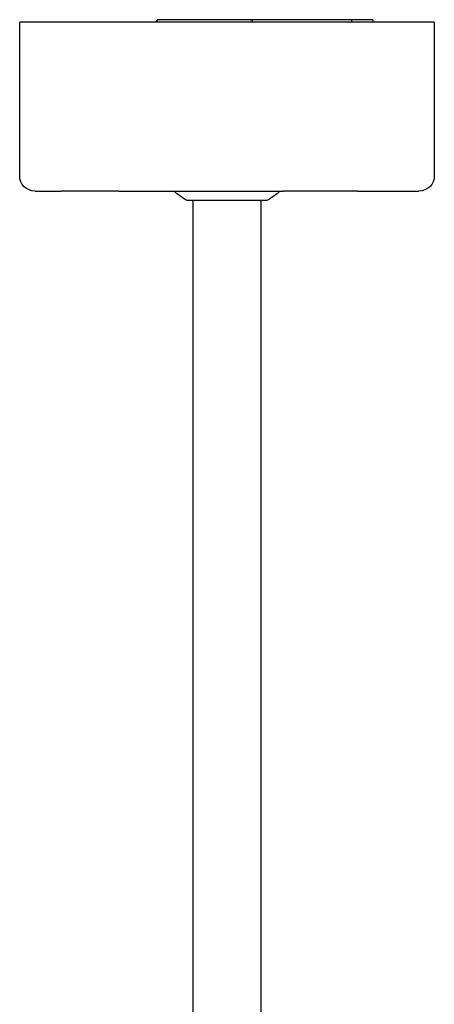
# Model space of a CAD drawing. Extents: x 1372 to 3774, y 1584 to 3487.
# Tile 6 of 28: x 1874 to 2009, y 1905 to 2225. Entities that reach past the tile are written whole.
import ezdxf

# ---------------------------------------------------------------- set-up
doc = ezdxf.new("R2010")
doc.units = 0
doc.layers.add('MAKE2D$VISIBLE$CURVAS', color=7, linetype='CONTINUOUS')

msp = doc.modelspace()

# ---------------------------------------------------------------- linework, layer by layer
at = {"layer": 'MAKE2D$VISIBLE$CURVAS', "color": 250}
for p, q in [((1874.04, 2174.22), (1874.04, 2224.22)), ((1931.46, 2224.22), (1874.04, 2224.22)), ((2009.05, 2224.22), (1931.46, 2224.22)), ((2009.05, 2224.22), (2009.05, 2174.22)), ((1879.05, 2169.22), (1887.41, 2169.22)), ((1906.32, 2169.22), (1887.41, 2169.22)), ((1906.32, 2169.22), (1932.21, 2169.22)), ((1932.21, 2169.22), (1959.95, 2169.22)), ((1984.04, 2169.22), (1959.95, 2169.22)), ((1984.04, 2169.22), (2004.04, 2169.22)), ((1939.6, 2166.22), (1928.55, 2166.22)), ((1930.55, 1746.96), (1930.55, 2166.22)), ((1954.55, 2166.22), (1939.6, 2166.22)), ((1952.54, 2166.22), (1952.54, 1746.96))]:
    msp.add_line(p, q, dxfattribs=at)
at = {"layer": 'MAKE2D$VISIBLE$CURVAS', "color": 8}
for p, q in [((1918.61, 2224.22), (1918.61, 2224.52)), ((1918.64, 2224.52), (1918.64, 2224.23)), ((1920.45, 2225.02), (1919.11, 2225.02)), ((1943.93, 2225.02), (1920.45, 2225.02)), ((1945.83, 2225.02), (1943.93, 2225.02)), ((1949.22, 2225.02), (1945.83, 2225.02)), ((1982.04, 2225.02), (1949.22, 2225.02)), ((1949.75, 2224.52), (1949.75, 2224.22)), ((1989.06, 2225.02), (1982.04, 2225.02)), ((1982.04, 2225.02), (1982.04, 2224.22)), ((1989.06, 2225.02), (1989.06, 2224.23))]:
    msp.add_line(p, q, dxfattribs=at)
for points in [[(1918.61, 2224.52), (1918.61, 2224.54), (1918.61, 2224.55), (1918.61, 2224.56), (1918.62, 2224.57), (1918.62, 2224.58), (1918.62, 2224.59), (1918.62, 2224.6), (1918.62, 2224.62), (1918.62, 2224.63), (1918.63, 2224.64), (1918.63, 2224.65), (1918.63, 2224.66), (1918.64, 2224.67), (1918.64, 2224.69), (1918.64, 2224.7), (1918.65, 2224.71), (1918.65, 2224.72), (1918.66, 2224.73), (1918.66, 2224.74), (1918.67, 2224.75), (1918.68, 2224.77), (1918.68, 2224.78), (1918.69, 2224.79), (1918.7, 2224.8), (1918.7, 2224.81), (1918.71, 2224.82), (1918.72, 2224.83), (1918.73, 2224.84), (1918.73, 2224.85), (1918.74, 2224.86), (1918.75, 2224.87), (1918.76, 2224.88), (1918.77, 2224.89), (1918.78, 2224.9), (1918.79, 2224.9), (1918.8, 2224.91), (1918.81, 2224.92), (1918.82, 2224.93), (1918.83, 2224.94), (1918.84, 2224.94), (1918.85, 2224.95), (1918.86, 2224.95), (1918.87, 2224.96), (1918.88, 2224.97), (1918.9, 2224.97), (1918.91, 2224.98), (1918.92, 2224.98), (1918.93, 2224.98), (1918.94, 2224.99), (1918.95, 2224.99), (1918.97, 2225), (1919.02, 2225.01), (1919.11, 2225.02)], [(1919.1, 2225.02), (1919.08, 2225.02), (1919.05, 2225.01), (1919.03, 2225.01), (1919.02, 2225), (1919.01, 2225), (1919, 2225), (1918.99, 2225), (1918.97, 2224.99), (1918.96, 2224.99), (1918.95, 2224.98), (1918.94, 2224.98), (1918.93, 2224.98), (1918.92, 2224.97), (1918.91, 2224.97), (1918.9, 2224.96), (1918.89, 2224.96), (1918.88, 2224.95), (1918.88, 2224.95), (1918.87, 2224.94), (1918.86, 2224.94), (1918.85, 2224.93), (1918.84, 2224.92), (1918.83, 2224.92), (1918.82, 2224.91), (1918.82, 2224.91), (1918.81, 2224.9), (1918.8, 2224.89), (1918.79, 2224.89), (1918.79, 2224.88), (1918.78, 2224.87), (1918.77, 2224.86), (1918.76, 2224.85), (1918.76, 2224.85), (1918.75, 2224.84), (1918.74, 2224.83), (1918.74, 2224.82), (1918.73, 2224.81), (1918.73, 2224.8), (1918.72, 2224.79), (1918.71, 2224.78), (1918.71, 2224.77), (1918.7, 2224.76), (1918.7, 2224.75), (1918.69, 2224.74), (1918.69, 2224.73), (1918.68, 2224.72), (1918.68, 2224.7), (1918.68, 2224.69), (1918.67, 2224.68), (1918.67, 2224.67), (1918.66, 2224.66), (1918.66, 2224.65), (1918.66, 2224.63), (1918.66, 2224.62), (1918.65, 2224.61), (1918.65, 2224.58), (1918.64, 2224.55), (1918.64, 2224.52)]]:
    msp.add_lwpolyline(points, dxfattribs=at)
at = {"layer": 'MAKE2D$VISIBLE$CURVAS', "color": 8, "extrusion": (0, 0, -1)}
msp.add_arc((-1949.24, 2224.51), 0.515, 88.4169, 178.3242, dxfattribs=at)
at = {"layer": 'MAKE2D$VISIBLE$CURVAS', "color": 250, "extrusion": (0, 0, -1)}
for centre, radius, start, end in [((-1879.04, 2174.22), 5, 270, 0), ((-2004.05, 2174.22), 5, 180, 270), ((-1940.09, 2187.4), 24.12, 298.6078, 311.1036), ((-1943, 2187.4), 24.12, 228.9071, 241.3922)]:
    msp.add_arc(centre, radius, start, end, dxfattribs=at)

doc.saveas('drawing.dxf')
